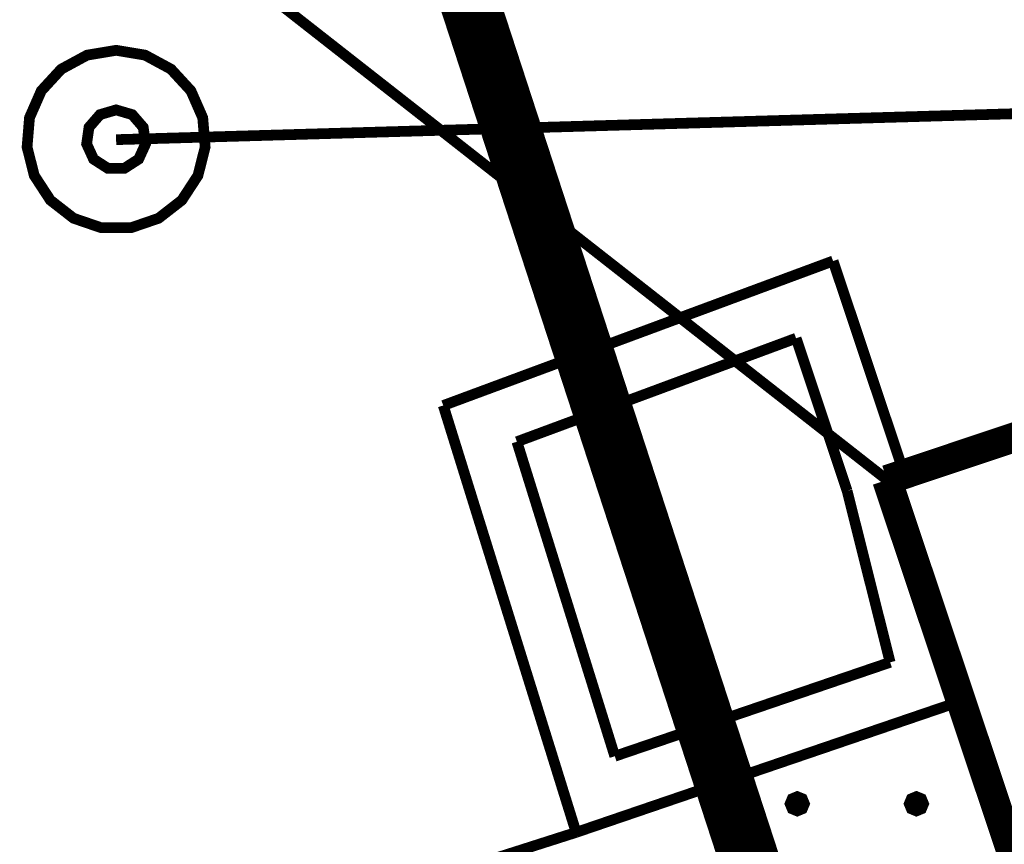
# Model space of a CAD drawing. Header units: metres. Extents: x 7542868 to 7543897, y 5828496 to 5830561.
# Tile 49 of 122: x 7543243.43 to 7543251.7, y 5830054.62 to 5830061.54. Entities that reach past the tile are written whole.
import ezdxf

# ---------------------------------------------------------------- set-up
doc = ezdxf.new("R2010")
doc.units = ezdxf.units.M
doc.header["$MEASUREMENT"] = 0
for name, color, linetype in [('BUDYNKI_EGBB_L_0', 7, 'Continuous'), ('BUDYNKI_EGBE_L_0', 7, 'Continuous'), ('BUDYNKI_EGBE_L_6', 7, 'Continuous'), ('GESUT_SUPE_L_3', 7, 'Continuous'), ('GESUT_SUPW_L_1', 7, 'Continuous'), ('GESUT_SUUW_T_1', 7, 'Continuous'), ('SZUMIN_511-1_DROGA_POM_UZUPEL__', 7, 'Continuous')]:
    doc.layers.add(name, color=color, linetype=linetype)

msp = doc.modelspace()

# ---------------------------------------------------------------- linework, layer by layer
at = {"layer": 'BUDYNKI_EGBB_L_0', "color": 34, "const_width": 0.25}
for points in [[(7543250.711, 5830057.6796), (7543260.6693, 5830061.0094)], [(7543252.4576, 5830052.4609), (7543250.711, 5830057.6796)]]:
    msp.add_lwpolyline(points, dxfattribs=at)
at = {"layer": 'BUDYNKI_EGBE_L_0', "color": 7, "const_width": 0.09}
for points in [[(7543246.9861, 5830058.3037), (7543250.2581, 5830059.5167)], [(7543250.2581, 5830059.5167), (7543250.8562, 5830057.7281)], [(7543247.6044, 5830057.9997), (7543249.9477, 5830058.8684)], [(7543249.9477, 5830058.8684), (7543250.3759, 5830057.5878)], [(7543248.1012, 5830054.7209), (7543246.9861, 5830058.3037)], [(7543248.426, 5830055.36), (7543247.6044, 5830057.9997)], [(7543250.8562, 5830057.7281), (7543250.711, 5830057.6796)], [(7543250.711, 5830057.6796), (7543251.334, 5830055.8236)], [(7543250.3759, 5830057.5878), (7543250.7371, 5830056.1483)], [(7543250.7371, 5830056.1483), (7543248.426, 5830055.36)], [(7543251.334, 5830055.8236), (7543248.1012, 5830054.7209)]]:
    msp.add_lwpolyline(points, dxfattribs=at)
at = {"layer": 'BUDYNKI_EGBE_L_6', "color": 7, "const_width": 0.09}
for points in [[(7543248.1012, 5830054.7209), (7543251.334, 5830055.8236)], [(7543251.334, 5830055.8236), (7543252.4576, 5830052.4609)], [(7543249.9576, 5830055.0209), (7543250, 5830055.0034), (7543250.0176, 5830054.9609), (7543250, 5830054.9185), (7543249.9576, 5830054.9009), (7543249.9152, 5830054.9185), (7543249.8976, 5830054.9609), (7543249.9152, 5830055.0034), (7543249.9576, 5830055.0209)], [(7543249.9576, 5830055.0159), (7543249.9965, 5830054.9998), (7543250.0126, 5830054.9609), (7543249.9965, 5830054.9221), (7543249.9576, 5830054.9059), (7543249.9187, 5830054.9221), (7543249.9026, 5830054.9609), (7543249.9187, 5830054.9998), (7543249.9576, 5830055.0159)], [(7543249.9576, 5830055.0109), (7543249.993, 5830054.9963), (7543250.0076, 5830054.9609), (7543249.993, 5830054.9256), (7543249.9576, 5830054.9109), (7543249.9223, 5830054.9256), (7543249.9076, 5830054.9609), (7543249.9223, 5830054.9963), (7543249.9576, 5830055.0109)], [(7543249.9576, 5830055.0059), (7543249.9894, 5830054.9928), (7543250.0026, 5830054.9609), (7543249.9894, 5830054.9291), (7543249.9576, 5830054.9159), (7543249.9258, 5830054.9291), (7543249.9126, 5830054.9609), (7543249.9258, 5830054.9928), (7543249.9576, 5830055.0059)], [(7543249.9576, 5830055.0009), (7543249.9859, 5830054.9892), (7543249.9976, 5830054.9609), (7543249.9859, 5830054.9327), (7543249.9576, 5830054.9209), (7543249.9293, 5830054.9327), (7543249.9176, 5830054.9609), (7543249.9293, 5830054.9892), (7543249.9576, 5830055.0009)], [(7543249.9576, 5830054.9959), (7543249.9824, 5830054.9857), (7543249.9926, 5830054.9609), (7543249.9824, 5830054.9362), (7543249.9576, 5830054.9259), (7543249.9329, 5830054.9362), (7543249.9226, 5830054.9609), (7543249.9329, 5830054.9857), (7543249.9576, 5830054.9959)], [(7543249.9576, 5830054.9909), (7543249.9788, 5830054.9822), (7543249.9876, 5830054.9609), (7543249.9788, 5830054.9397), (7543249.9576, 5830054.9309), (7543249.9364, 5830054.9397), (7543249.9276, 5830054.9609), (7543249.9364, 5830054.9822), (7543249.9576, 5830054.9909)], [(7543249.9576, 5830054.9859), (7543249.9753, 5830054.9786), (7543249.9826, 5830054.9609), (7543249.9753, 5830054.9433), (7543249.9576, 5830054.9359), (7543249.9399, 5830054.9433), (7543249.9326, 5830054.9609), (7543249.9399, 5830054.9786), (7543249.9576, 5830054.9859)], [(7543249.9576, 5830054.9809), (7543249.9718, 5830054.9751), (7543249.9776, 5830054.9609), (7543249.9718, 5830054.9468), (7543249.9576, 5830054.9409), (7543249.9435, 5830054.9468), (7543249.9376, 5830054.9609), (7543249.9435, 5830054.9751), (7543249.9576, 5830054.9809)], [(7543249.9576, 5830054.9759), (7543249.9682, 5830054.9715), (7543249.9726, 5830054.9609), (7543249.9682, 5830054.9503), (7543249.9576, 5830054.9459), (7543249.947, 5830054.9503), (7543249.9426, 5830054.9609), (7543249.947, 5830054.9715), (7543249.9576, 5830054.9759)], [(7543249.9576, 5830054.9709), (7543249.9647, 5830054.968), (7543249.9676, 5830054.9609), (7543249.9647, 5830054.9539), (7543249.9576, 5830054.9509), (7543249.9505, 5830054.9539), (7543249.9476, 5830054.9609), (7543249.9505, 5830054.968), (7543249.9576, 5830054.9709)], [(7543249.9576, 5830054.9659), (7543249.9611, 5830054.9645), (7543249.9626, 5830054.9609), (7543249.9611, 5830054.9574), (7543249.9576, 5830054.9559), (7543249.9541, 5830054.9574), (7543249.9526, 5830054.9609), (7543249.9541, 5830054.9645), (7543249.9576, 5830054.9659)], [(7543250.9576, 5830055.0209), (7543251, 5830055.0034), (7543251.0176, 5830054.9609), (7543251, 5830054.9185), (7543250.9576, 5830054.9009), (7543250.9152, 5830054.9185), (7543250.8976, 5830054.9609), (7543250.9152, 5830055.0034), (7543250.9576, 5830055.0209)], [(7543250.9576, 5830055.0159), (7543250.9965, 5830054.9998), (7543251.0126, 5830054.9609), (7543250.9965, 5830054.9221), (7543250.9576, 5830054.9059), (7543250.9187, 5830054.9221), (7543250.9026, 5830054.9609), (7543250.9187, 5830054.9998), (7543250.9576, 5830055.0159)], [(7543250.9576, 5830055.0109), (7543250.993, 5830054.9963), (7543251.0076, 5830054.9609), (7543250.993, 5830054.9256), (7543250.9576, 5830054.9109), (7543250.9223, 5830054.9256), (7543250.9076, 5830054.9609), (7543250.9223, 5830054.9963), (7543250.9576, 5830055.0109)], [(7543250.9576, 5830055.0059), (7543250.9894, 5830054.9928), (7543251.0026, 5830054.9609), (7543250.9894, 5830054.9291), (7543250.9576, 5830054.9159), (7543250.9258, 5830054.9291), (7543250.9126, 5830054.9609), (7543250.9258, 5830054.9928), (7543250.9576, 5830055.0059)], [(7543250.9576, 5830055.0009), (7543250.9859, 5830054.9892), (7543250.9976, 5830054.9609), (7543250.9859, 5830054.9327), (7543250.9576, 5830054.9209), (7543250.9293, 5830054.9327), (7543250.9176, 5830054.9609), (7543250.9293, 5830054.9892), (7543250.9576, 5830055.0009)], [(7543250.9576, 5830054.9959), (7543250.9824, 5830054.9857), (7543250.9926, 5830054.9609), (7543250.9824, 5830054.9362), (7543250.9576, 5830054.9259), (7543250.9329, 5830054.9362), (7543250.9226, 5830054.9609), (7543250.9329, 5830054.9857), (7543250.9576, 5830054.9959)], [(7543250.9576, 5830054.9909), (7543250.9788, 5830054.9822), (7543250.9876, 5830054.9609), (7543250.9788, 5830054.9397), (7543250.9576, 5830054.9309), (7543250.9364, 5830054.9397), (7543250.9276, 5830054.9609), (7543250.9364, 5830054.9822), (7543250.9576, 5830054.9909)], [(7543250.9576, 5830054.9859), (7543250.9753, 5830054.9786), (7543250.9826, 5830054.9609), (7543250.9753, 5830054.9433), (7543250.9576, 5830054.9359), (7543250.9399, 5830054.9433), (7543250.9326, 5830054.9609), (7543250.9399, 5830054.9786), (7543250.9576, 5830054.9859)], [(7543250.9576, 5830054.9809), (7543250.9718, 5830054.9751), (7543250.9776, 5830054.9609), (7543250.9718, 5830054.9468), (7543250.9576, 5830054.9409), (7543250.9435, 5830054.9468), (7543250.9376, 5830054.9609), (7543250.9435, 5830054.9751), (7543250.9576, 5830054.9809)], [(7543250.9576, 5830054.9759), (7543250.9682, 5830054.9715), (7543250.9726, 5830054.9609), (7543250.9682, 5830054.9503), (7543250.9576, 5830054.9459), (7543250.947, 5830054.9503), (7543250.9426, 5830054.9609), (7543250.947, 5830054.9715), (7543250.9576, 5830054.9759)], [(7543250.9576, 5830054.9709), (7543250.9647, 5830054.968), (7543250.9676, 5830054.9609), (7543250.9647, 5830054.9539), (7543250.9576, 5830054.9509), (7543250.9505, 5830054.9539), (7543250.9476, 5830054.9609), (7543250.9505, 5830054.968), (7543250.9576, 5830054.9709)], [(7543250.9576, 5830054.9659), (7543250.9611, 5830054.9645), (7543250.9626, 5830054.9609), (7543250.9611, 5830054.9574), (7543250.9576, 5830054.9559), (7543250.9541, 5830054.9574), (7543250.9526, 5830054.9609), (7543250.9541, 5830054.9645), (7543250.9576, 5830054.9659)], [(7543246.5345, 5830054.22), (7543248.1012, 5830054.7209)]]:
    msp.add_lwpolyline(points, dxfattribs=at)
at = {"layer": 'GESUT_SUPE_L_3', "color": 1, "const_width": 0.09}
msp.add_lwpolyline([(7543235.9424, 5830069.2488), (7543250.711, 5830057.6796)], dxfattribs=at)
at = {"layer": 'GESUT_SUPW_L_1', "color": 5, "const_width": 0.09}
msp.add_lwpolyline([(7543244.2401, 5830060.5349), (7543260.6693, 5830061.0094)], dxfattribs=at)
msp.add_lwpolyline([(7543244.2401, 5830060.5349), (7543260.6693, 5830061.0094)], dxfattribs=at)
at = {"layer": 'GESUT_SUUW_T_1', "color": 7, "const_width": 0.09}
for points in [[(7543244.2401, 5830061.2849), (7543244.4836, 5830061.2443), (7543244.7008, 5830061.1268), (7543244.868, 5830060.9451), (7543244.9672, 5830060.719), (7543244.9876, 5830060.473), (7543244.927, 5830060.2337), (7543244.7919, 5830060.027), (7543244.5971, 5830059.8753), (7543244.3636, 5830059.7952), (7543244.1167, 5830059.7952), (7543243.8832, 5830059.8753), (7543243.6883, 5830060.027), (7543243.5533, 5830060.2337), (7543243.4927, 5830060.473), (7543243.5131, 5830060.719), (7543243.6122, 5830060.9451), (7543243.7795, 5830061.1268), (7543243.9966, 5830061.2443), (7543244.2401, 5830061.2849)], [(7543244.2401, 5830060.7849), (7543244.3753, 5830060.7452), (7543244.4675, 5830060.6388), (7543244.4876, 5830060.4993), (7543244.4291, 5830060.3712), (7543244.3106, 5830060.2951), (7543244.1697, 5830060.2951), (7543244.0512, 5830060.3712), (7543243.9927, 5830060.4993), (7543244.0127, 5830060.6388), (7543244.105, 5830060.7452), (7543244.2401, 5830060.7849)]]:
    msp.add_lwpolyline(points, dxfattribs=at)
at = {"layer": 'SZUMIN_511-1_DROGA_POM_UZUPEL__', "color": 3, "const_width": 0.5}
msp.add_lwpolyline([(7543179.669, 5830268.658), (7543290.622, 5829928.644)], dxfattribs=at)

doc.saveas('drawing.dxf')
